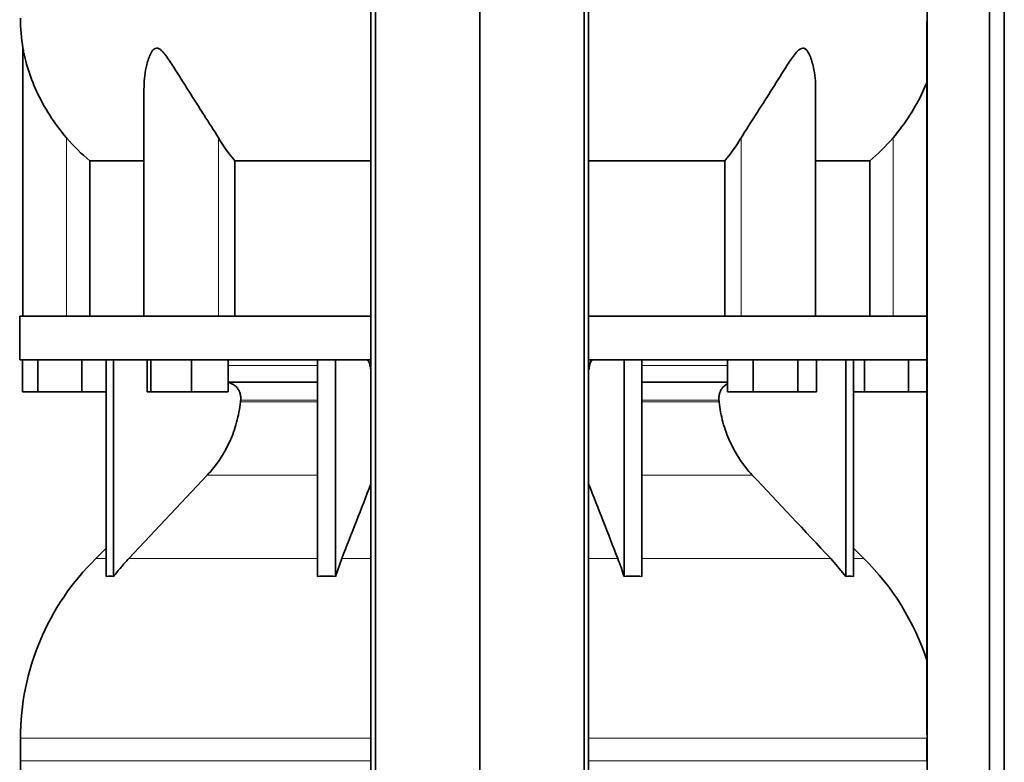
# Model space of a CAD drawing. Header units: millimetres. Extents: x 462 to 1346, y -1444 to 1443.
# Tile 16 of 29: x 469 to 774, y 256 to 486. Entities that reach past the tile are written whole.
import ezdxf

# ---------------------------------------------------------------- set-up
doc = ezdxf.new("R2010")
doc.units = ezdxf.units.MM
doc.layers.add('LOW_454-2', color=7, linetype='Continuous')
doc.layers.add('VSI454_DIFFUSORE', color=7, linetype='Continuous')

# ---------------------------------------------------------------- blocks, each defined once
blk = doc.blocks.new('SE')
at = {"layer": 'LOW_454-2', "color": 7, "linetype": 'Continuous', "lineweight": 35}
for p, q in [((578.27, 657.35), (578.27, 165.35)), ((579.63, 165.35), (579.63, 657.35)), ((611.98, 165.35), (611.98, 657.35)), ((644.33, 165.35), (644.33, 657.35)), ((645.69, 657.35), (645.69, 165.35)), ((750.49, 657.35), (750.49, 165.35)), ((769.87, 165.35), (769.87, 657.35)), ((774.42, 165.35), (774.42, 657.35)), ((750.42, 485.7), (750.42, 394.35)), ((750.42, 380.85), (750.42, 264.69))]:
    blk.add_line(p, q, dxfattribs=at)
at = {"layer": 'VSI454_DIFFUSORE', "color": 7, "linetype": 'Continuous', "lineweight": 35}
for p, q in [((470.48, 477.3), (470.48, 394.35)), ((507.97, 464.63), (507.97, 394.35)), ((715.99, 394.35), (715.99, 464.65)), ((491.23, 442.42), (507.97, 442.42)), ((491.23, 394.35), (491.23, 442.42)), ((536.15, 442.42), (578.27, 442.42)), ((536.15, 394.35), (536.15, 442.42)), ((645.69, 442.42), (687.82, 442.42)), ((687.82, 442.42), (687.82, 394.35)), ((715.99, 442.42), (732.73, 442.42)), ((732.73, 442.42), (732.73, 394.35)), ((469.48, 394.35), (578.27, 394.35)), ((469.48, 394.35), (469.48, 380.85)), ((645.69, 394.35), (750.47, 394.35)), ((750.47, 394.35), (750.47, 380.85)), ((469.48, 380.85), (578.27, 380.85)), ((470.34, 370.85), (470.34, 380.85)), ((475.07, 370.85), (475.07, 380.85)), ((488.72, 370.85), (488.72, 380.85)), ((496.27, 313.74), (496.27, 380.85)), ((498.57, 313.74), (498.57, 380.85)), ((508.91, 370.85), (508.91, 380.85)), ((510.12, 370.85), (510.12, 380.85)), ((522.68, 370.85), (522.68, 380.85)), ((534.03, 370.85), (534.03, 380.85)), ((561.76, 313.74), (561.76, 380.85)), ((567.3, 313.74), (567.3, 380.85)), ((645.69, 380.85), (750.47, 380.85)), ((656.66, 313.74), (656.66, 380.85)), ((662.21, 313.74), (662.21, 380.85)), ((688.69, 370.85), (688.69, 380.85)), ((696.63, 370.85), (696.63, 380.85)), ((710.44, 370.85), (710.44, 380.85)), ((716.29, 370.85), (716.29, 380.85)), ((725.39, 313.74), (725.39, 380.85)), ((727.69, 313.74), (727.69, 380.85)), ((731.07, 370.85), (731.07, 380.85)), ((744.72, 370.85), (744.72, 380.85)), ((561.76, 373.85), (534.03, 373.85)), ((688.69, 373.85), (662.21, 373.85)), ((475.07, 370.85), (470.34, 370.85)), ((488.72, 370.85), (475.07, 370.85)), ((496.27, 370.85), (488.72, 370.85)), ((510.12, 370.85), (508.91, 370.85)), ((522.68, 370.85), (510.12, 370.85)), ((534.03, 370.85), (522.68, 370.85)), ((696.63, 370.85), (688.69, 370.85)), ((710.44, 370.85), (696.63, 370.85)), ((716.29, 370.85), (710.44, 370.85)), ((731.07, 370.85), (727.69, 370.85)), ((744.72, 370.85), (731.07, 370.85)), ((750.42, 370.85), (744.72, 370.85)), ((527.58, 345.1), (503.29, 319.26)), ((496.27, 322.43), (493.05, 319.26)), ((730.91, 319.26), (727.69, 322.43)), ((567.3, 313.74), (569.25, 319.26)), ((720.67, 319.26), (725.39, 313.74)), ((469.73, 263.64), (469.73, 256.6)), ((750.42, 263.64), (750.42, 256.6))]:
    blk.add_line(p, q, dxfattribs=at)
at = {"layer": 'VSI454_DIFFUSORE', "color": 4, "linetype": 'Continuous', "lineweight": 9}
for p, q in [((483.98, 394.35), (483.98, 449.56)), ((531.02, 394.35), (531.02, 449.56)), ((692.94, 394.35), (692.94, 449.56)), ((739.98, 394.35), (739.98, 449.56)), ((534.03, 379.08), (561.76, 379.08)), ((577.97, 379.08), (578.27, 379.08)), ((645.69, 379.08), (645.99, 379.08)), ((662.21, 379.08), (688.69, 379.08)), ((537.87, 367.79), (561.76, 367.79)), ((561.76, 368.35), (537.93, 368.35)), ((686.04, 368.35), (662.21, 368.35)), ((662.21, 367.79), (686.09, 367.79)), ((527.58, 345.1), (561.76, 345.1)), ((662.21, 345.1), (696.38, 345.1)), ((496.27, 319.26), (493.05, 319.26)), ((503.29, 319.26), (561.76, 319.26)), ((569.25, 319.26), (578.27, 319.26)), ((645.69, 319.26), (654.71, 319.26)), ((720.67, 319.26), (662.21, 319.26)), ((730.91, 319.26), (727.69, 319.26)), ((578.27, 263.64), (469.73, 263.64)), ((750.42, 263.64), (645.69, 263.64)), ((469.73, 256.6), (578.27, 256.6)), ((645.69, 256.6), (750.42, 256.6))]:
    blk.add_line(p, q, dxfattribs=at)
at = {"layer": 'VSI454_DIFFUSORE', "color": 7, "linetype": 'Continuous', "lineweight": 35}
for centre, radius, start, end in [((527.14, 486.6), 57.42, 180, 189.3177), ((547.71, 263.64), 77.98, 134.5, 180), ((676.25, 263.64), 77.98, 18.0049, 45.5), ((527.14, 256.6), 57.42, 180, 189.3177)]:
    blk.add_arc(centre, radius, start, end, dxfattribs=at)
for points, knots in [([(483.98, 449.56), (482.05, 451.84), (480.32, 454.18), (477.21, 459.04), (475.85, 461.53), (473.57, 466.49), (472.63, 468.98), (471.52, 472.68), (471.2, 473.91), (470.82, 475.58), (470.71, 476.12), (470.58, 476.79), (470.54, 476.99), (470.49, 477.26), (470.48, 477.33), (470.48, 477.33)], [0, 0, 0, 0, 0.125, 0.125, 0.25, 0.25, 0.375, 0.375, 0.4375, 0.4375, 0.46875, 0.46875, 0.484375, 0.484375, 0.4987396, 0.4987396, 0.4987396, 0.4987396]), ([(531.02, 449.56), (529.65, 451.84), (528.15, 454.18), (525.03, 459.04), (523.42, 461.53), (520.29, 466.49), (518.75, 468.98), (516.39, 472.68), (515.6, 473.91), (514.33, 475.58), (513.9, 476.12), (513.18, 476.79), (512.93, 476.99), (512.4, 477.27), (512.12, 477.34), (511.34, 477.3), (510.9, 476.92), (510.21, 476), (509.94, 475.46), (509.23, 473.77), (508.91, 472.56), (508.19, 469.14), (507.97, 466.87), (507.97, 464.63)], [0, 0, 0, 0, 0.125, 0.125, 0.25, 0.25, 0.375, 0.375, 0.4375, 0.4375, 0.46875, 0.46875, 0.484375, 0.484375, 0.5, 0.5, 0.53125, 0.53125, 0.5625, 0.5625, 0.625, 0.625, 0.7380463, 0.7380463, 0.7380463, 0.7380463]), ([(715.99, 464.64), (715.99, 466.91), (715.77, 469.19), (715.02, 472.68), (714.68, 473.91), (713.96, 475.58), (713.68, 476.12), (713.15, 476.79), (712.95, 476.99), (712.49, 477.27), (712.24, 477.34), (711.44, 477.3), (710.9, 476.92), (709.96, 476), (709.53, 475.46), (708.27, 473.77), (707.5, 472.56), (705.17, 468.91), (703.61, 466.39), (700.48, 461.44), (698.92, 459.01), (695.83, 454.21), (694.3, 451.82), (692.94, 449.56)], [0.2605527, 0.2605527, 0.2605527, 0.2605527, 0.375, 0.375, 0.4375, 0.4375, 0.46875, 0.46875, 0.484375, 0.484375, 0.5, 0.5, 0.53125, 0.53125, 0.5625, 0.5625, 0.625, 0.625, 0.75, 0.75, 0.875, 0.875, 1, 1, 1, 1]), ([(750.43, 466.75), (750.05, 465.8), (749.64, 464.86), (748.07, 461.44), (746.73, 459.01), (743.66, 454.21), (741.9, 451.82), (739.98, 449.56)], [0.7024643, 0.7024643, 0.7024643, 0.7024643, 0.75, 0.75, 0.875, 0.875, 1, 1, 1, 1]), ([(576.9, 380.85), (576.96, 380.85), (577.02, 380.84), (577.13, 380.8), (577.18, 380.77), (577.34, 380.65), (577.44, 380.53), (577.63, 380.21), (577.71, 380.02), (577.82, 379.7), (577.86, 379.58), (577.92, 379.34), (577.95, 379.21), (577.97, 379.08)], [0, 0, 0, 0, 0.125, 0.125, 0.25, 0.25, 0.5, 0.5, 0.75, 0.75, 0.875, 0.875, 1, 1, 1, 1]), ([(578.26, 377.76), (578.24, 377.83), (578.22, 377.89), (578.12, 378.32), (578.04, 378.69), (577.97, 379.08)], [0.8509008, 0.8509008, 0.8509008, 0.8509008, 0.875, 0.875, 1, 1, 1, 1]), ([(645.71, 377.76), (645.72, 377.83), (645.74, 377.89), (645.85, 378.32), (645.93, 378.69), (645.99, 379.08)], [0.8509008, 0.8509008, 0.8509008, 0.8509008, 0.875, 0.875, 1, 1, 1, 1]), ([(647.06, 380.85), (647, 380.85), (646.95, 380.84), (646.84, 380.8), (646.78, 380.77), (646.62, 380.65), (646.52, 380.53), (646.33, 380.21), (646.25, 380.02), (646.14, 379.7), (646.1, 379.58), (646.04, 379.34), (646.02, 379.21), (645.99, 379.08)], [0, 0, 0, 0, 0.125, 0.125, 0.25, 0.25, 0.5, 0.5, 0.75, 0.75, 0.875, 0.875, 1, 1, 1, 1]), ([(537.93, 368.35), (537.96, 368.7), (537.96, 369.05), (537.89, 369.74), (537.82, 370.08), (537.62, 370.75), (537.48, 371.07), (537.16, 371.67), (536.97, 371.95), (536.64, 372.34), (536.53, 372.46), (536.29, 372.69), (536.16, 372.8), (535.77, 373.11), (535.5, 373.28), (535.05, 373.49), (534.9, 373.56), (534.6, 373.66), (534.44, 373.71), (534.2, 373.76), (534.12, 373.78), (534.04, 373.79)], [0, 0, 0, 0, 0.125, 0.125, 0.25, 0.25, 0.375, 0.375, 0.5, 0.5, 0.5625, 0.5625, 0.625, 0.625, 0.75, 0.75, 0.8125, 0.8125, 0.875, 0.875, 0.9073547, 0.9073547, 0.9073547, 0.9073547]), ([(686.04, 368.35), (686, 368.7), (686.01, 369.05), (686.08, 369.74), (686.14, 370.08), (686.35, 370.75), (686.48, 371.07), (686.8, 371.67), (686.99, 371.95), (687.32, 372.34), (687.43, 372.46), (687.67, 372.69), (687.8, 372.8), (688.16, 373.09), (688.41, 373.25), (688.67, 373.38)], [0, 0, 0, 0, 0.125, 0.125, 0.25, 0.25, 0.375, 0.375, 0.5, 0.5, 0.5625, 0.5625, 0.625, 0.625, 0.7365505, 0.7365505, 0.7365505, 0.7365505]), ([(527.58, 345.1), (529.01, 346.61), (530.3, 348.24), (532.61, 351.71), (533.64, 353.55), (535.4, 357.44), (536.12, 359.44), (537.23, 363.54), (537.63, 365.64), (537.87, 367.79)], [0, 0, 0, 0, 0.25, 0.25, 0.5, 0.5, 0.75, 0.75, 1, 1, 1, 1]), ([(696.38, 345.1), (694.95, 346.61), (693.66, 348.24), (691.35, 351.71), (690.33, 353.55), (688.56, 357.44), (687.84, 359.44), (686.73, 363.54), (686.33, 365.64), (686.09, 367.79)], [0, 0, 0, 0, 0.25, 0.25, 0.5, 0.5, 0.75, 0.75, 1, 1, 1, 1]), ([(503.29, 319.26), (502.46, 318.39), (501.66, 317.49), (500.08, 315.64), (499.31, 314.69), (498.57, 313.74)], [0, 0, 0, 0, 0.5, 0.5, 1, 1, 1, 1]), ([(656.66, 313.74), (656.35, 314.69), (656.04, 315.64), (655.38, 317.49), (655.05, 318.39), (654.71, 319.26)], [0, 0, 0, 0, 0.5, 0.5, 1, 1, 1, 1])]:
    blk.add_open_spline(points, degree=3, knots=knots, dxfattribs=at)
for points in [[(491.23, 442.42), (488.6, 444.58), (486.19, 446.97), (483.98, 449.56)], [(536.15, 442.42), (534.29, 444.58), (532.58, 446.97), (531.02, 449.56)], [(692.94, 449.56), (691.39, 446.97), (689.68, 444.58), (687.82, 442.42)], [(739.98, 449.56), (737.78, 446.97), (735.36, 444.58), (732.73, 442.42)], [(537.87, 367.79), (537.89, 367.98), (537.91, 368.17), (537.93, 368.35)], [(686.09, 367.79), (686.07, 367.98), (686.05, 368.17), (686.04, 368.35)], [(696.38, 345.1), (704.48, 336.49), (712.58, 327.87), (720.67, 319.26)], [(569.25, 319.26), (572.26, 326.98), (575.27, 334.7), (578.27, 342.41)], [(654.71, 319.26), (651.7, 326.98), (648.69, 334.7), (645.69, 342.41)], [(498.57, 313.74), (497.8, 313.79), (497.04, 313.79), (496.27, 313.74)], [(561.76, 313.74), (563.6, 313.79), (565.46, 313.79), (567.3, 313.74)], [(662.21, 313.74), (660.36, 313.79), (658.51, 313.79), (656.66, 313.74)], [(725.39, 313.74), (726.16, 313.79), (726.93, 313.79), (727.69, 313.74)]]:
    blk.add_open_spline(points, degree=3, dxfattribs=at)

msp = doc.modelspace()

# ---------------------------------------------------------------- block references
msp.add_blockref('SE', (0, 0))

doc.saveas('drawing.dxf')
